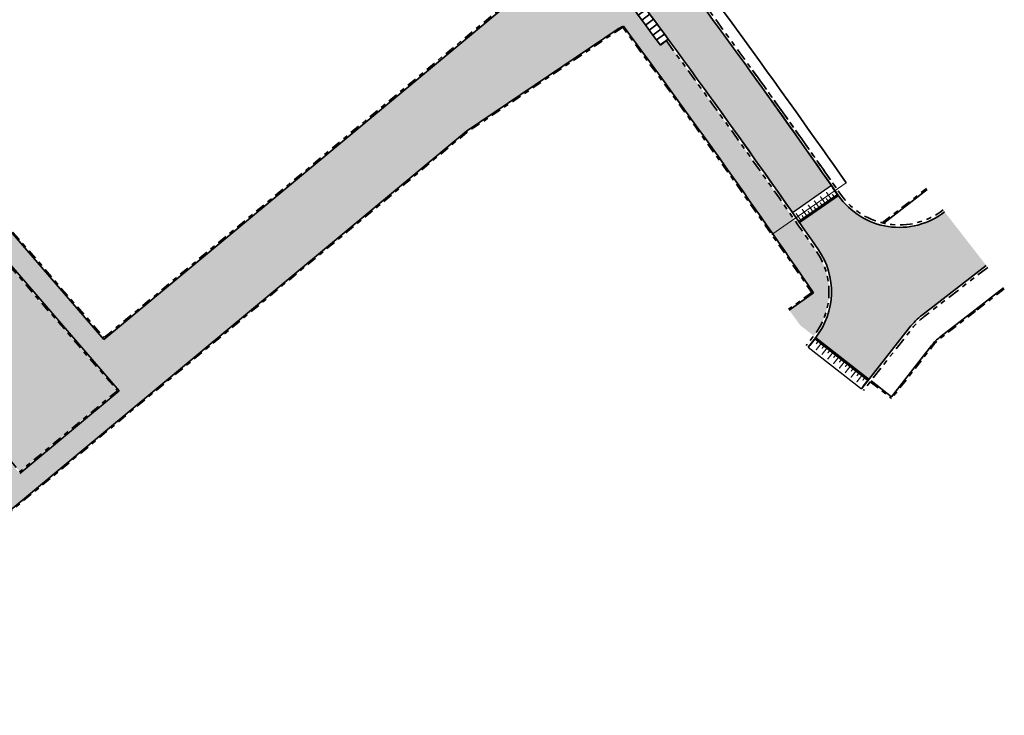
# Model space of a CAD drawing. Header units: metres. Extents: x 104290 to 104633, y 427843 to 428149.
# Tile 91 of 128: x 104553 to 104633, y 427939 to 427996. Entities that reach past the tile are written whole.
import ezdxf

# ---------------------------------------------------------------- set-up
doc = ezdxf.new("R2010")
doc.units = ezdxf.units.M
doc.linetypes.add('VH-OPSLUITBAND', pattern=[10, 4, -2, 2, -2])
doc.linetypes.add('VH-TROTTOIRBAND', pattern=[15, 5, -2, 2, -2, 2, -2])
doc.layers.get('DefPoints').update_dxf_attribs({"color": 211, "lineweight": 18})
doc.layers.add('N-WE-GR-GRAS_KRUIDENRIJK-V', color=7, linetype='Continuous', lineweight=18, true_color=0xa5cd98)
for name, color, linetype, lineweight in [('N-WE-VH-KANTOPSLUITING_INRITBAND-G', 6, 'Continuous', 35), ('N-WE-VH-KANTOPSLUITING_OPSLUITBAND-G', 150, 'VH-OPSLUITBAND', 35), ('N-WE-VH-KANTOPSLUITING_TROTTOIRBAND-G', 210, 'VH-TROTTOIRBAND', 35), ('N-WE-VH-PLATEAU_TALUD-S', 7, 'Continuous', 25), ('N-WE-VH-VERHARDING-G', 7, 'Continuous', 35)]:
    doc.layers.add(name, color=color, linetype=linetype, lineweight=lineweight)
for name, color, linetype, true_color in [('N-WE-VH-VERHARDING-AP_RIJBAAN-ELEMENT', 7, 'Continuous', 0x7f4f3f), ('N-WE-VH-VERHARDING-AP_VOETPAD', 7, 'Continuous', 0xdbdbdb), ('N-WE-VH-VERHARDING-AP_VOETPAD (TEGELS)', 7, 'Continuous', 0xdbdbdb)]:
    doc.layers.add(name, color=color, linetype=linetype, true_color=true_color)

# ---------------------------------------------------------------- blocks, each defined once
blk = doc.blocks.new('*U1474')
at = {"layer": 'N-WE-VH-KANTOPSLUITING_INRITBAND-G', "flags": 128}
blk.add_lwpolyline([(0.0001081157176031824, 6.73447236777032e-06), (2.480846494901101e-07, -0.7999932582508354)], dxfattribs=at)
blk = doc.blocks.new('*U1475')
at = {"layer": 'N-WE-VH-VERHARDING-G', "color": 0, "linetype": 'ByBlock', "lineweight": -2, "transparency": 16777216}
for p, rotation in [((104597.1600555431, 428005.1869624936), 307.3205232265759), ((104597.4630582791, 428004.7892322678), 307.2819376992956), ((104597.7657930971, 428004.3912980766), 307.2433521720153), ((104598.06825986, 428003.9931601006), 307.2047666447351), ((104598.3704584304, 428003.5948185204), 307.1661811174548), ((104598.6723886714, 428003.1962735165), 307.1275955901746), ((104598.974050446, 428002.7975252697), 307.0890100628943), ((104599.2754436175, 428002.3985739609), 307.0504245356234), ((104599.576568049, 428001.9994197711), 307.0118390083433), ((104599.877423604, 428001.6000628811), 306.9732534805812), ((104600.1780101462, 428001.2005034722), 306.9346679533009), ((104600.4783275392, 428000.8007417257), 306.8960824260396), ((104600.7783756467, 428000.4007778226), 306.8574968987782), ((104601.0781543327, 428000.0006119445), 306.8189113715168), ((104601.3776634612, 427999.6002442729), 306.780325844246), ((104601.6769028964, 427999.1996749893), 306.7417403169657), ((104601.9758725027, 427998.7989042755), 306.7031547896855), ((104602.2745721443, 427998.397932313), 306.6645692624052), ((104602.5730016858, 427997.9967592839), 306.6259837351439), ((104602.8711609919, 427997.5953853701), 306.5873982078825), ((104603.1690499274, 427997.1938107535), 306.5488126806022), ((104603.4666683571, 427996.7920356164), 306.5102271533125), ((104603.7640161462, 427996.3900601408), 306.4716416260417), ((104604.0610931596, 427995.9878845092), 306.4330560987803), ((104604.3578992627, 427995.585508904), 306.394470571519), ((104604.6544343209, 427995.1829335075), 306.3558850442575), ((104604.9506981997, 427994.7801585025), 306.3172995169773), ((104605.2466907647, 427994.3771840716), 306.2787139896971)]:
    blk.add_blockref('*U1474', p, dxfattribs=dict(at, rotation=rotation))
blk = doc.blocks.new('*U1478')
for points, const_width in [([(0.0833741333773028, -0.05521552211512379), (-2.042423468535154, -3.265119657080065)], 0.2), ([(-0.1909891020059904, -1.012916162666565), (-0.4411304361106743, -0.8472981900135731)], 0.09999999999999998), ([(0.3081506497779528, -0.9835987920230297), (-0.275512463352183, -0.5971568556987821)], 0.09999999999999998), ([(0.1403040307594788, -0.5126713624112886), (-0.1098373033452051, -0.3470533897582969)], 0.09999999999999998), ([(0.6394437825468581, -0.4833539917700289), (0.05578066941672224, -0.09691205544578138)], 0.09999999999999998), ([(-0.3544356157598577, -1.984088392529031), (-0.9380987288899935, -1.597646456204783)], 0.09999999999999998), ([(-0.5222822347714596, -1.513160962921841), (-0.7724235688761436, -1.34754299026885)], 0.09999999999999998), ([(-0.02314248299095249, -1.48384359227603), (-0.6068055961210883, -1.097401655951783)], 0.09999999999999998), ([(-1.184868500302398, -2.513650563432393), (-1.435009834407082, -2.348032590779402)], 0.09999999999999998), ([(-0.685728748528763, -2.484333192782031), (-1.269391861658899, -2.097891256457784)], 0.09999999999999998), ([(-0.8535753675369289, -2.013405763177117), (-1.103716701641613, -1.847787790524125)], 0.09999999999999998), ([(-1.348315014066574, -3.484822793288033), (-1.931978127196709, -3.098380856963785)], 0.09999999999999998), ([(-1.516161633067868, -3.01389536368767), (-1.766302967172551, -2.848277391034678)], 0.09999999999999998), ([(-1.017021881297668, -2.984577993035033), (-1.600684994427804, -2.598136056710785)], 0.09999999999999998)]:
    blk.add_lwpolyline(points, dxfattribs=dict(const_width=const_width))
for points in [[(0, 0), (-2.125797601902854, -3.209904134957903)], [(0.8337981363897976, -0.5520694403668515), (-1.29199907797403, -3.762097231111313)]]:
    blk.add_lwpolyline(points)
blk = doc.blocks.new('*U1479')
for points, const_width in [([(-4.080208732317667, 3.700479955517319), (-3.539679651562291, 4.1452589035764)], 0.09999999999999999), ([(-0.0772257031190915, -0.06353102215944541), (-3.571431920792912, 4.1838826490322)], 0.2), ([(-3.699022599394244, 3.237125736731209), (-3.158493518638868, 3.681904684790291)], 0.09999999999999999), ([(-3.580768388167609, 3.722940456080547), (-3.349113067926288, 3.913560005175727)], 0.09999999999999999), ([(-3.31783646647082, 2.7737715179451), (-2.777307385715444, 3.218550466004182)], 0.09999999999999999), ([(-3.199582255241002, 3.259586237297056), (-2.967926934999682, 3.450205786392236)], 0.09999999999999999), ([(-2.936650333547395, 2.31041729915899), (-2.396121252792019, 2.755196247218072)], 0.09999999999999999), ([(-2.818396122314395, 2.796232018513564), (-2.586740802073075, 2.986851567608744)], 0.09999999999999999), ([(-2.437209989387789, 2.332877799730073), (-2.205554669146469, 2.523497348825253)], 0.09999999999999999), ([(-2.555464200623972, 1.847063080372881), (-2.014935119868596, 2.291842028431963)], 0.09999999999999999), ([(-2.174278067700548, 1.383708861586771), (-1.633748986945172, 1.828487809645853)], 0.09999999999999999), ([(-2.056023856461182, 1.869523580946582), (-1.824368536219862, 2.060143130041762)], 0.09999999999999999), ([(-1.674837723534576, 1.406169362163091), (-1.443182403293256, 1.596788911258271)], 0.09999999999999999), ([(-1.793091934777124, 0.9203546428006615), (-1.252562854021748, 1.365133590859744)], 0.09999999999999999), ([(-1.4119058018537, 0.4570004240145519), (-0.8713767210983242, 0.901779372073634)], 0.09999999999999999), ([(-1.293651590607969, 0.9428151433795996), (-1.061996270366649, 1.13343469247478)], 0.09999999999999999), ([(-1.030719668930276, -0.006353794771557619), (-0.4901905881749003, 0.4384251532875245)], 0.09999999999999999), ([(-0.9124654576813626, 0.4794609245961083), (-0.6808101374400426, 0.6700804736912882)], 0.09999999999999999), ([(-0.6495335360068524, -0.4697080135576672), (-0.1090044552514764, -0.02492906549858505)], 0.09999999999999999), ([(-0.5312793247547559, 0.01610670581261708), (-0.299624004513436, 0.206726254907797)], 0.09999999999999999)]:
    blk.add_lwpolyline(points, dxfattribs=dict(const_width=const_width))
for points in [[(0, 0), (-3.494206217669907, 4.247413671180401)], [(-0.7721916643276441, -0.6353896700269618), (-4.26651622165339, 3.612059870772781)]]:
    blk.add_lwpolyline(points)

msp = doc.modelspace()

# ---------------------------------------------------------------- hatches: boundary and pattern name
at = {"layer": 'N-WE-GR-GRAS_KRUIDENRIJK-V'}
h = msp.add_hatch(color=256, dxfattribs=at)
h.dxf.hatch_style = 1
h.paths.add_polyline_path([(104537.5105673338, 427992.560033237), (104529.6848285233, 427985.8895302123), (104550.0394035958, 427962.2940693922), (104552.6526122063, 427959.2647818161), (104560.5624839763, 427965.8377561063), (104557.9492753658, 427968.8670436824)])
at = {"layer": 'N-WE-VH-VERHARDING-AP_RIJBAAN-ELEMENT'}
h = msp.add_hatch(color=256, dxfattribs=at)
h.dxf.hatch_style = 1
edge = h.paths.add_edge_path()
edge.add_line((104615.3413972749, 427980.2821093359), (104618.5004306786, 427982.4827991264))
edge.add_arc((104006.7206263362, 427555.05833044), 746.3016852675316, 34.94035871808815, 38.90339932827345)
edge.add_arc((104006.7206284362, 427555.0583321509), 746.3016825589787, 38.90339932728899, 39.10199308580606)
edge.add_line((104585.8689945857, 428025.7528948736), (104582.8937171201, 428023.3094109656))
edge.add_arc((104006.720625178, 427555.0583295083), 742.451686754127, 38.90339932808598, 39.10047378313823, ccw=False)
edge.add_arc((104006.72062626, 427555.0583303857), 742.4516853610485, 34.94076309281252, 38.90339932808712, ccw=False)
h = msp.add_hatch(color=256, dxfattribs=at)
h.dxf.hatch_style = 1
edge = h.paths.add_edge_path()
edge.add_line((104631.0456802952, 427976.0068234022), (104627.6738773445, 427980.3520443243))
edge.add_arc((104623.9955468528, 427985.0922853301), 5.999999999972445, 214.8633981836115, 307.81073461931, ccw=False)
edge.add_line((104619.0724436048, 427981.6625543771), (104615.9134523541, 427979.4618103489))
edge.add_arc((104006.7299423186, 427555.0677980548), 742.4384328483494, 34.65785326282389, 34.86339818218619, ccw=False)
edge.add_arc((104612.4966397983, 427973.8616299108), 6.000000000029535, -38.094594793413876, 34.65785326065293, ccw=False)
edge.add_line((104617.2185991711, 427970.1598601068), (104621.5470619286, 427966.7665711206))
edge.add_line((104621.5470619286, 427966.7665711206), (104624.831350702, 427970.9559937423))
edge.add_arc((104629.5533100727, 427967.2542239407), 5.999999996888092, 127.8107346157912, 141.905405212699, ccw=False)
edge.add_line((104625.8749795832, 427971.9944649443), (104631.0456802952, 427976.0068234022))
at = {"layer": 'N-WE-VH-VERHARDING-AP_VOETPAD'}
h = msp.add_hatch(color=256, dxfattribs=at)
h.dxf.hatch_style = 1
edge = h.paths.add_edge_path()
edge.add_line((104576.1028921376, 428027.9519258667), (104506.5819165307, 427968.6936386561))
edge.add_arc((104512.5802096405, 427968.5505311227), 5.999999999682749, 178.6332941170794, 198.9334207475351)
edge.add_line((104506.9048321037, 427966.6037158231), (104528.1734978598, 427984.7327005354))
edge.add_line((104528.1734978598, 427984.7327005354), (104548.5778474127, 427961.0795400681))
edge.add_line((104548.5778474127, 427961.0795400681), (104548.643177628, 427961.0038078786))
edge.add_line((104548.643177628, 427961.0038078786), (104550.0278098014, 427962.1544146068))
edge.add_line((104550.0278098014, 427962.1544146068), (104549.9624795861, 427962.2301467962))
edge.add_line((104549.9624795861, 427962.2301467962), (104529.5434024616, 427985.900379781))
edge.add_line((104529.5434024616, 427985.900379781), (104537.5213528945, 427992.7006249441))
edge.add_line((104537.5213528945, 427992.7006249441), (104537.5866731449, 427992.6249043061))
edge.add_line((104537.5866731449, 427992.6249043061), (104558.0901111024, 427968.8540553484))
edge.add_line((104558.0901111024, 427968.8540553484), (104559.476161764, 427970.0058408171))
edge.add_line((104559.476161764, 427970.0058408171), (104538.8912574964, 427993.8683041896))
edge.add_line((104538.8912574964, 427993.8683041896), (104577.2513659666, 428026.5656923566))
edge.add_arc((104006.7206248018, 427555.0583291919), 740.1516872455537, 38.903399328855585, 39.57156591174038, ccw=False)
edge.add_arc((103328.6409335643, 427025.3771476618), 1600.540083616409, 37.57513069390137, 38.41513717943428, ccw=False)
edge.add_arc((104594.8347287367, 428003.288848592), 2.999999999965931, 320.693205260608, 354.4004098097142)
edge.add_arc((104006.7206336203, 427555.0583349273), 741.6516767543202, 37.15499510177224, 37.32052327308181)
edge.add_line((104596.5238506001, 428004.7019436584), (104597.0010534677, 428005.0656433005))
edge.add_arc((104006.72063279, 427555.0583353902), 742.2516771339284, 37.32051696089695, 37.61220248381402)
edge.add_line((104594.7024842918, 428008.0648414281), (104594.4648363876, 428007.881747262))
edge.add_arc((104006.7206264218, 427555.058330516), 741.9516851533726, 37.61220248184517, 38.38412680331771)
edge.add_line((104588.3109623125, 428015.7588669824), (104588.5461219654, 428015.9451461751))
edge.add_arc((104006.7206245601, 427555.0583290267), 742.2516875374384, 38.38412680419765, 38.90339932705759)
edge.add_arc((104006.720623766, 427555.0583283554), 742.2516885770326, 38.90339932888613, 39.39600063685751)
edge.add_arc((104575.834196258, 428022.4669624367), 5.799999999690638, 39.39600063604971, 89.93181683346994)
edge.add_arc((104006.7207126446, 427555.0584021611), 740.1515730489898, 39.71091915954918, 39.74262752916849, ccw=False)
h = msp.add_hatch(color=256, dxfattribs=at)
h.dxf.hatch_style = 1
edge = h.paths.add_edge_path()
edge.add_line((104552.6410184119, 427959.1251270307), (104550.0278098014, 427962.1544146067))
edge.add_line((104550.0278098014, 427962.1544146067), (104549.9310815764, 427962.0740350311))
edge.add_line((104549.9310815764, 427962.0740350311), (104548.7733251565, 427961.1119583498))
edge.add_line((104548.7733251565, 427961.1119583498), (104548.643177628, 427961.0038078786))
edge.add_line((104548.643177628, 427961.0038078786), (104537.2006570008, 427951.4952600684))
edge.add_line((104537.2006570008, 427951.4952600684), (104540.9075371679, 427947.0344261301))
edge.add_line((104540.9075371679, 427947.0344261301), (104588.8887725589, 427986.9060493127))
edge.add_line((104588.8887725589, 427986.9060493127), (104601.1059535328, 427995.1493077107))
edge.add_arc((104602.7839051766, 427992.6624465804), 3.000000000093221, 79.19690805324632, 124.00859172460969, ccw=False)
edge.add_arc((104006.7206271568, 427555.0583311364), 741.651684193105, 36.44232273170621, 36.98867485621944)
edge.add_arc((104006.7206193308, 427555.0583251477), 741.6516940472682, 36.98867486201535, 37.15499503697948)
edge.add_arc((104594.8347287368, 428003.2888485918), 2.999999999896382, 309.7260280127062, 354.40040974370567, ccw=False)
edge.add_line((104596.7520805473, 428000.9815206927), (104558.0915295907, 427968.855234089))
edge.add_line((104558.0915295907, 427968.855234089), (104560.7047382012, 427965.825946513))
edge.add_line((104560.7047382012, 427965.825946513), (104552.6410184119, 427959.1251270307))
h = msp.add_hatch(color=256, dxfattribs=at)
h.dxf.hatch_style = 1
edge = h.paths.add_edge_path()
edge.add_arc((104006.7206303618, 427555.0583334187), 741.6516802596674, 36.27679456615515, 36.44232269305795)
edge.add_arc((104602.7839051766, 427992.6624465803), 3.000000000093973, 79.19690007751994, 112.9041125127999)
edge.add_arc((104006.7206263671, 427555.0583304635), 740.1516852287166, 34.9030432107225, 36.510449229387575, ccw=False)
edge.add_line((104613.7349261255, 427978.5653044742), (104615.4570213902, 427979.7667907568))
edge.add_arc((104006.7299534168, 427555.0678057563), 742.2384193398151, 34.9028553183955, 35.81127278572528)
edge.add_arc((104006.7160007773, 427555.0644723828), 742.2516846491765, 35.8108512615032, 36.27620733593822)
edge.add_line((104605.1000492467, 427994.2388043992), (104604.6164733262, 427993.8837836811))
at = {"layer": 'N-WE-VH-VERHARDING-AP_VOETPAD (TEGELS)'}
h = msp.add_hatch(color=256, dxfattribs=at)
h.dxf.hatch_style = 1
edge = h.paths.add_edge_path()
edge.add_line((104615.0765574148, 427972.3689309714), (104615.9540747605, 427971.1523935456))
edge.add_line((104615.9540747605, 427971.1523935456), (104617.0612737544, 427970.2833458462))
edge.add_arc((104612.4966397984, 427973.8616299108), 5.799999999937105, 321.9065777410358, 394.6578532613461)
edge.add_arc((103971.8263882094, 427530.8219759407), 784.7367793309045, 34.66478518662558, 34.89651884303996)
edge.add_line((104615.4570078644, 427979.76678132), (104613.7349261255, 427978.5653044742))
edge.add_arc((104006.720634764, 427555.0583362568), 740.151675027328, 34.453176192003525, 34.903043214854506, ccw=False)
edge.add_line((104617.0414143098, 427973.7862289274), (104615.0765574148, 427972.3689309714))

# ---------------------------------------------------------------- linework, layer by layer
at = {"layer": 'DefPoints', "flags": 128}
msp.add_lwpolyline([(104619.6808068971, 427982.7136778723), (104613.6529139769, 427978.5080855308)], dxfattribs=at)
at = {"layer": 'N-WE-VH-KANTOPSLUITING_INRITBAND-G', "flags": 128}
for points in [[(104597.1600555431, 428005.1869624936, -0.001447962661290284), (104599.7572136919, 428001.7596971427, -0.003106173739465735), (104605.2614077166, 427994.3571330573, -0.003106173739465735)], [(104596.5238504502, 428004.701943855, -0.001447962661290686), (104599.1182101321, 428001.2783714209, -0.003106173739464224), (104604.6164733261, 427993.8837836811)]]:
    msp.add_lwpolyline(points, format="xyb", dxfattribs=at)
msp.add_lwpolyline([(104605.2613493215, 427994.357224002), (104604.6164787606, 427993.8837876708)], dxfattribs=at)
at = {"layer": 'N-WE-VH-KANTOPSLUITING_OPSLUITBAND-G', "ltscale": 0.2, "flags": 128}
for points in [[(104597.0517394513, 428001.3605528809), (104559.4108315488, 427970.0815730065)], [(104601.5594637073, 427995.3346691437), (104588.948843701, 427986.8259469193)], [(104539.0326835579, 427993.8574546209), (104559.4877555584, 427970.1454956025)], [(104537.4540599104, 427992.6255378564), (104560.5624839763, 427965.8377561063)], [(104588.948843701, 427986.8259469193), (104534.2000545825, 427941.3305970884)], [(104529.6195082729, 427985.9652508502), (104552.6526122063, 427959.2647818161)], [(104622.609816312, 427979.4602563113), (104626.2025828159, 427982.2481699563)], [(104632.5170124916, 427974.1107270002), (104630.150170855, 427972.2741060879)], [(104616.9036950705, 427973.8101895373), (104615.0180562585, 427972.4500334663)], [(104621.6427644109, 427966.5644794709), (104623.3741495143, 427965.2071638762)], [(104560.5624839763, 427965.8377561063), (104552.6526122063, 427959.2647818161)]]:
    msp.add_lwpolyline(points, dxfattribs=at)
for points in [[(104616.9602892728, 427973.727711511, 0.008964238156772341), (104601.5594637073, 427995.3346691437, 0.007000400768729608)], [(104630.1814345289, 427972.2983660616), (104627.3463117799, 427970.098368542, 0.06157725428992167), (104626.7201344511, 427969.4752858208), (104623.3741495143, 427965.2071638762)]]:
    msp.add_lwpolyline(points, format="xyb", dxfattribs=at)
at = {"layer": 'N-WE-VH-KANTOPSLUITING_TROTTOIRBAND-G', "ltscale": 0.2, "flags": 128}
for points in [[(104504.5546793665, 428121.4660357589), (104503.7949732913, 428120.8164827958, 0.4543022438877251), (104503.7027894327, 428112.0803189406, -0.02162435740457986), (104549.9587978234, 428067.0710794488, -0.007668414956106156), (104565.4058032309, 428050.170074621, -0.01153821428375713), (104587.6526350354, 428023.8682784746, -0.008354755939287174), (104602.9921692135, 428004.1964086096, -0.009100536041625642), (104618.9426975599, 427982.1987073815)], [(104605.1001262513, 427994.2388609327, -0.00706324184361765), (104617.2676240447, 427977.1601284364, -0.3285543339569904), (104617.0613332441, 427970.283421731), (104616.4442404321, 427969.4962611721)], [(104612.0937774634, 427991.8510480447, -0.004135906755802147), (104619.2365470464, 427981.7768787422, 0.4293640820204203), (104627.5513027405, 427980.5100806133, 0.4293640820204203)], [(104631.1682913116, 427975.8488153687), (104625.9975905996, 427971.8364569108, 0.06157725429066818), (104624.9887493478, 427970.8326014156), (104621.0874550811, 427965.8561296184)]]:
    msp.add_lwpolyline(points, format="xyb", dxfattribs=at)
at = {"layer": 'N-WE-VH-VERHARDING-G', "ltscale": 0.2, "flags": 128}
for points in [[(104618.7786732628, 427982.0842694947, 0.009100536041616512), (104602.8324183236, 428004.0760771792, 0.008354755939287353), (104587.4969938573, 428023.7426766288, 0.01153821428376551), (104565.2561223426, 428050.0374260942, 0.007668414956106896), (104549.8132554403, 428066.9339028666, 0.02162435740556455), (104503.5696397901, 428111.9310836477, -0.4543022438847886), (104503.6650024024, 428120.9684945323), (104504.4250635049, 428121.6183510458)], [(104617.0414143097, 427973.7862289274, 0.00897678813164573), (104601.6163349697, 427995.4259189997, 0.007013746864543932)], [(104611.9315877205, 427991.7340245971, -0.004135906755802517), (104619.0724436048, 427981.6625543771, 0.4293640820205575), (104627.6739150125, 427980.3520735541)], [(104631.0456802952, 427976.0068234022), (104625.8749795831, 427971.9944649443, 0.06157725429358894), (104624.8313507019, 427970.9559937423), (104620.9300579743, 427965.9795239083)], [(104630.1201290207, 427972.3773700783), (104627.2850062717, 427970.1773725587, 0.06157725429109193), (104626.6414351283, 427969.5369819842), (104623.3571463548, 427965.3475593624)]]:
    msp.add_lwpolyline(points, format="xyb", dxfattribs=at)
at = {"layer": 'N-WE-VH-VERHARDING-G', "flags": 128}
for points in [[(104505.1379507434, 428120.7806169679), (104504.3798422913, 428120.1324299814, 0.4543022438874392), (104504.3019628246, 428112.7518777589, -0.02162435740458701), (104550.6137385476, 428067.6883740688, -0.007668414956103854), (104566.0793672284, 428050.7669929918, -0.01153821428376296), (104588.3530203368, 428024.433486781, -0.008354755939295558), (104603.7110482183, 428004.7379000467, -0.009100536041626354), (104619.6808068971, 427982.7136778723)], [(104485.8904423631, 427857.5018906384, -0.388989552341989), (104477.8390822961, 427858.465220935), (104437.9448030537, 427904.9021947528, -0.4153512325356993), (104438.6037292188, 427913.3783595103), (104571.9420002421, 428027.033231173, -0.4195790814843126), (104580.4708635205, 428026.2750218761, -0.002149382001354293), (104584.5009011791, 428021.324841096, -0.0083547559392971), (104599.7572136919, 428001.7596971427, -0.01016961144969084), (104617.4321361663, 427977.273863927, -0.3285543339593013), (104617.2187318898, 427970.1600294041), (104616.6016375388, 427969.3728668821)], [(104608.8094351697, 427989.48132323, -0.003963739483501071), (104615.6210456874, 427979.8812286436, -0.003963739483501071)]]:
    msp.add_lwpolyline(points, format="xyb", dxfattribs=at)
for points in [[(104596.7520805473, 428000.9815206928), (104559.4761617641, 427970.0058408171)], [(104601.1059535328, 427995.1493077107), (104588.8929119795, 427986.9088422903)], [(104538.8912574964, 427993.8683041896), (104559.4761617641, 427970.0058408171)], [(104537.5297018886, 427992.6909466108), (104560.7047382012, 427965.8259465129)], [(104588.8887725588, 427986.9060493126), (104534.1342724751, 427941.4059537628)], [(104617.0414143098, 427973.7862289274), (104615.0765574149, 427972.3689309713)], [(104621.7044605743, 427966.6431787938), (104623.3571463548, 427965.3475593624)], [(104560.7047382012, 427965.8259465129), (104552.641018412, 427959.1251270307)]]:
    msp.add_lwpolyline(points, dxfattribs=at)
at = {"layer": 'N-WE-VH-VERHARDING-G', "ltscale": 0.2, "flags": 128}
for points in [[(104622.7351028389, 427979.4309002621), (104626.2638883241, 427982.1691659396)], [(104632.4557069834, 427974.1897310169), (104630.1201290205, 427972.3773700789)]]:
    msp.add_lwpolyline(points, dxfattribs=at)
at = {"layer": 'N-WE-VH-VERHARDING-G'}
msp.add_arc((104602.7839051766, 427992.6624465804), 3, 112.9041125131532, 124.0085917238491, dxfattribs=at)

# ---------------------------------------------------------------- block references
at = {"layer": 'N-WE-VH-PLATEAU_TALUD-S', "xscale": -1, "rotation": 271.3484020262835}
for name, p in [('*U1478', (104619.0724436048, 427981.6625543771)), ('*U1479', (104617.218599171, 427970.1598601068))]:
    msp.add_blockref(name, p, dxfattribs=at)
at = {"layer": 'N-WE-VH-VERHARDING-G'}
msp.add_blockref('*U1475', (0, 0), dxfattribs=at)

doc.saveas('drawing.dxf')
